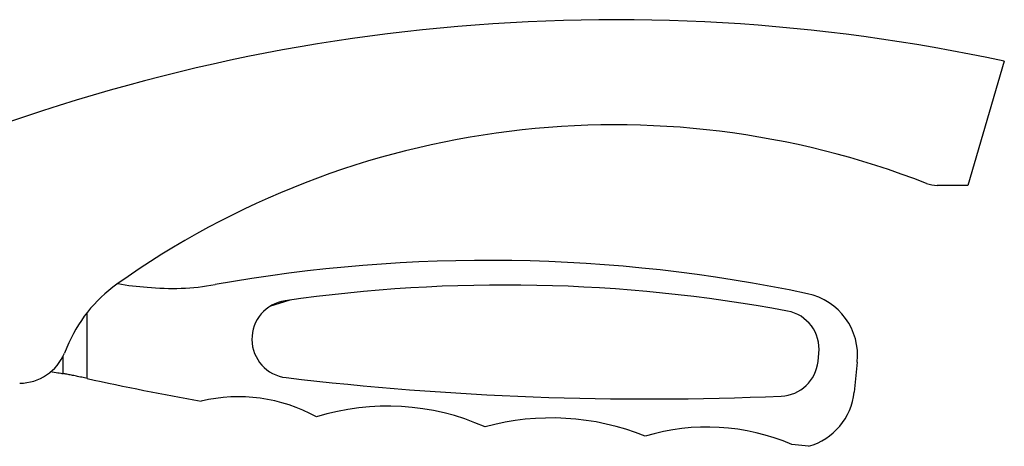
# Model space of a CAD drawing. Header units: millimetres. Extents: x -2663 to -856, y -563 to 1395.
# Tile 6 of 24: x -2277 to -2073, y 472 to 560. Entities that reach past the tile are written whole.
import ezdxf

# ---------------------------------------------------------------- set-up
doc = ezdxf.new("R2010")
doc.units = ezdxf.units.MM

msp = doc.modelspace()

# ---------------------------------------------------------------- linework, layer by layer
at = {"color": 7, "linetype": 'Continuous', "lineweight": 25}
for p, q in [((-2073.24, 551.28), (-2080.75, 525.66)), ((-2080.75, 525.66), (-2087.11, 525.66)), ((-2220.75, 502.01), (-2224.98, 500.66)), ((-2266.83, 492.23), (-2267.32, 491.06)), ((-2111.71, 489.34), (-2111.53, 491.04)), ((-2103.6, 489.18), (-2104.25, 483.01)), ((-2113.65, 471.83), (-2117.11, 472.19))]:
    msp.add_line(p, q, dxfattribs=at)
at = {"color": 8, "linetype": 'Continuous', "lineweight": 25}
for p, q in [((-2262.66, 485.82), (-2262.66, 499.39)), ((-2267.57, 486.82), (-2267.57, 490.5))]:
    msp.add_line(p, q, dxfattribs=at)
at = {"color": 7, "linetype": 'Continuous', "lineweight": 25}
for centre, radius, start, end in [((-2153.64, 179), 380.86, 77.8128, 113.0702), ((-2153.64, 360.86), 177.3, 68.7173, 125.4511), ((-2087.11, 531.66), 6, 248.7173, 270), ((-2179.88, 190.69), 319.51, 78.0801, 100.1566), ((-2239.08, 480.85), 30, 125.4511, 157.6987), ((-2248.52, 544.65), 40, 258.7868, 267.5242), ((-2245.03, 554.37), 49.96, 263.9998, 280.1566), ((-2176.32, 185.6), 319.51, 79.4881, 98.1748), ((-2116.58, 490.55), 13.05, 353.9998, 78.0801), ((-2220.62, 493.94), 8, 98.1748, 263.2625), ((-2119.49, 491.88), 8, 353.9998, 79.4881), ((-2276.57, 494.86), 10, 270, 337.6987), ((-2119.67, 490.18), 8, 272.4693, 353.9998), ((-2146.79, 1118.92), 637.33, 263.26248, 272.46925), ((-2127.73, 1102.57), 631.34, 257.65924, 259.83955), ((-2231.39, 448.83), 33.21, 61.0264, 103.4162), ((-2117.23, 484.37), 13.05, 285.9243, 353.9998), ((-2200.6, 430.92), 49.21, 65.8662, 107.3859), ((-2166.78, 426.15), 51.53, 67.9141, 105.415), ((-2134.59, 431.71), 44.09, 66.6449, 106.9)]:
    msp.add_arc(centre, radius, start, end, dxfattribs=at)
for points, knots in [([(-2270.28, 487.27), (-2269.72, 487.18), (-2268.66, 487.02), (-2267.92, 486.89), (-2267.57, 486.82)], [0, 0, 0, 0, 0.523408, 1, 1, 1, 1]), ([(-2263.76, 486.06), (-2264.14, 486.14), (-2264.51, 486.22), (-2265.04, 486.33), (-2265.22, 486.37), (-2265.56, 486.44), (-2265.73, 486.47), (-2266.22, 486.57), (-2266.52, 486.63), (-2267.08, 486.73), (-2267.34, 486.78), (-2267.57, 486.82)], [0, 0, 0, 0, 0.25, 0.25, 0.375, 0.375, 0.5, 0.5, 0.75, 0.75, 1, 1, 1, 1])]:
    msp.add_open_spline(points, degree=3, knots=knots, dxfattribs=at)
msp.add_open_spline([(-2262.66, 485.82), (-2263.03, 485.9), (-2263.4, 485.98), (-2263.76, 486.06)], degree=3, dxfattribs=at)

doc.saveas('drawing.dxf')
